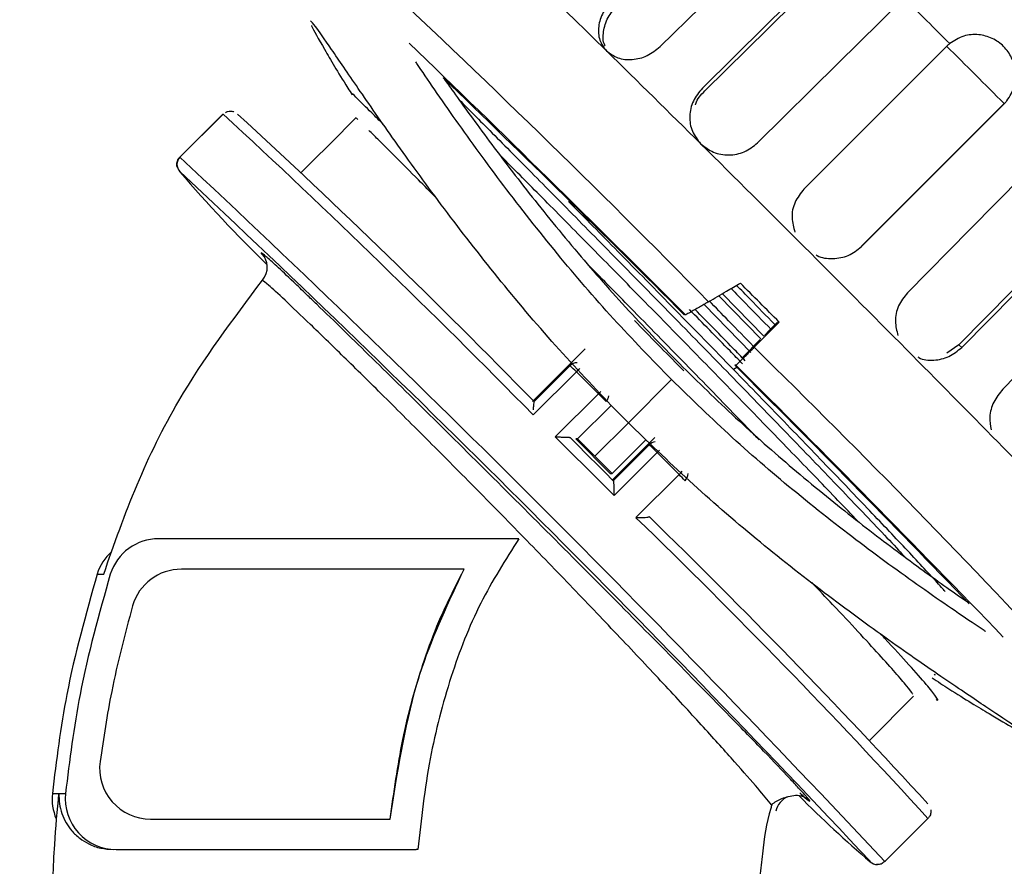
# Model space of a CAD drawing. Header units: millimetres. Extents: x 7590 to 10884, y -1862 to 419.
# Tile 43 of 83: x 8396 to 8445, y -465 to -424. Entities that reach past the tile are written whole.
import ezdxf

# ---------------------------------------------------------------- set-up
doc = ezdxf.new("R2010")
doc.units = ezdxf.units.MM
doc.header["$PDSIZE"] = -1
doc.styles.get("Standard").update_dxf_attribs({"font": 'times.ttf'})
doc.dimstyles.new('ISO-25', dxfattribs={"dimtxt": 18, "dimasz": 15, "dimexe": 1.25, "dimexo": 0.625, "dimtad": 1, "dimtoh": 1, "dimtxsty": 'Standard', "dimcen": 2.5, "dimadec": 0, "dimazin": 0, "dimtfac": 1, "dimtmove": 0, "dimatfit": 3, "dimfxl": 1, "dimarcsym": 0})

# ---------------------------------------------------------------- blocks, each defined once
blk = doc.blocks.new('*D101')
at = {"color": 0, "lineweight": -2}
for p, q in [((8138.517, -345.269), (7958.202, -345.269)), ((7959.452, -891.269), (7959.452, -357.269)), ((8671.017, -903.269), (7958.202, -903.269))]:
    blk.add_line(p, q, dxfattribs=at)
at = {"color": 0}
for points in [[(7961.452, -357.269), (7957.452, -357.269), (7959.452, -345.269)], [(7957.452, -891.269), (7961.452, -891.269), (7959.452, -903.269)]]:
    blk.add_solid(points, dxfattribs=at)
at = {"layer": 'Defpoints', "color": 0}
for p in [(7959.452, -345.269), (8139.142, -345.269), (8671.642, -903.269)]:
    blk.add_point(p, dxfattribs=at)
at = {"color": 0, "insert": (7951.197, -623.259), "char_height": 15, "attachment_point": 5, "rotation": 90}
blk.add_mtext('558', dxfattribs=at)

msp = doc.modelspace()

# ---------------------------------------------------------------- linework, layer by layer
at = {"color": 7, "lineweight": 25}
for p, q in [((8441.938, -424.968), (8434.929, -431.981)), ((8441.938, -424.968), (8434.929, -431.981)), ((8437.746, -434.81), (8444.754, -427.797)), ((8437.746, -434.81), (8444.754, -427.797)), ((8437.757, -434.81), (8444.765, -427.797)), ((8437.757, -434.81), (8444.765, -427.797)), ((8444.765, -427.797), (8444.754, -427.797)), ((8404.252, -430.415), (8406.373, -428.293)), ((8404.252, -430.415), (8406.373, -428.293)), ((8406.377, -428.292), (8404.257, -430.413)), ((8406.373, -428.293), (8406.377, -428.292)), ((8412.352, -429.031), (8412.916, -428.468)), ((8412.352, -429.031), (8412.916, -428.468)), ((8413.005, -428.554), (8412.938, -428.49)), ((8413.005, -428.554), (8412.938, -428.49)), ((8410.212, -431.172), (8412.207, -429.177)), ((8410.212, -431.172), (8412.207, -429.177)), ((8412.351, -429.034), (8412.21, -429.176)), ((8412.351, -429.034), (8412.21, -429.176)), ((8412.352, -429.035), (8412.368, -429.052)), ((8412.352, -429.035), (8412.368, -429.052)), ((8404.252, -430.415), (8404.257, -430.413)), ((8432.814, -439.354), (8430.742, -437.232)), ((8432.814, -439.354), (8430.742, -437.232)), ((8432.956, -439.213), (8430.92, -437.128)), ((8432.956, -439.213), (8430.92, -437.128)), ((8430.043, -437.68), (8432.322, -440.014)), ((8430.043, -437.68), (8432.322, -440.014)), ((8429.109, -438.169), (8429.051, -438.169)), ((8433.256, -438.912), (8432.985, -439.184)), ((8433.557, -438.601), (8433.256, -438.912)), ((8433.557, -438.601), (8433.256, -438.912)), ((8433.637, -438.522), (8433.557, -438.601)), ((8433.637, -438.522), (8433.557, -438.601)), ((8432.784, -439.384), (8431.924, -440.244)), ((8424.18, -439.836), (8421.582, -442.434)), ((8442.543, -439.64), (8441.958, -440.05)), ((8442.543, -439.64), (8441.958, -440.05)), ((8442.685, -439.771), (8442.543, -439.64)), ((8423.431, -440.666), (8421.66, -442.438)), ((8423.431, -440.666), (8423.368, -440.666)), ((8423.662, -440.52), (8423.663, -440.52)), ((8423.662, -440.52), (8423.663, -440.52)), ((8431.584, -440.644), (8431.525, -440.644)), ((8423.743, -440.968), (8421.622, -443.09)), ((8423.743, -440.968), (8424.828, -442.051)), ((8426.301, -443.474), (8428.421, -441.353)), ((8422.707, -444.172), (8424.828, -442.051)), ((8423.805, -444.273), (8425.458, -442.619)), ((8423.805, -444.273), (8425.458, -442.619)), ((8425.458, -442.619), (8426.301, -443.474)), ((8425.458, -442.619), (8426.301, -443.474)), ((8424.654, -445.121), (8426.301, -443.474)), ((8426.301, -443.474), (8427.155, -444.316)), ((8426.301, -443.474), (8427.155, -444.316)), ((8423.437, -444.199), (8423.435, -444.202)), ((8423.437, -444.199), (8423.435, -444.202)), ((8423.805, -444.273), (8423.712, -444.273)), ((8423.712, -444.273), (8425.409, -445.97)), ((8425.515, -446.282), (8427.595, -444.202)), ((8425.502, -445.97), (8427.155, -444.316)), ((8425.502, -445.97), (8427.155, -444.316)), ((8427.323, -444.555), (8427.262, -444.555)), ((8427.715, -444.938), (8425.594, -447.06)), ((8427.715, -444.938), (8428.795, -446.021)), ((8425.409, -445.97), (8425.502, -445.97)), ((8426.674, -448.142), (8428.795, -446.021)), ((8420.921, -449.176), (8403.216, -449.176)), ((8420.921, -449.176), (8403.216, -449.176)), ((8400.185, -450.921), (8400.51, -450.921)), ((8418.228, -450.676), (8404.328, -450.676)), ((8441.324, -455.843), (8441.373, -455.869)), ((8441.324, -455.843), (8441.373, -455.869)), ((8441.379, -455.866), (8441.354, -455.891)), ((8440.319, -456.926), (8438.145, -459.1)), ((8440.319, -456.926), (8438.145, -459.1)), ((8397.985, -461.707), (8398.31, -461.707)), ((8398.31, -461.707), (8398.634, -461.707)), ((8402.808, -462.965), (8414.588, -462.965)), ((8441.024, -462.939), (8438.903, -465.06)), ((8441.024, -462.939), (8438.903, -465.06)), ((8401.12, -464.465), (8415.875, -464.465)), ((8415.949, -464.465), (8415.875, -464.465)), ((8415.949, -464.465), (8415.875, -464.465)), ((8438.903, -465.06), (8438.899, -465.062)), ((8438.545, -465.208), (8438.504, -465.201)), ((8438.545, -465.208), (8438.504, -465.201))]:
    msp.add_line(p, q, dxfattribs=at)
at = {"color": 8, "lineweight": 25}
for p, q in [((8404.251, -431.13), (8404.257, -431.12)), ((8431.636, -440.754), (8431.473, -440.862)), ((8431.636, -440.754), (8431.473, -440.862)), ((8427.323, -444.555), (8425.556, -446.323)), ((8438.198, -465.056), (8438.192, -465.062))]:
    msp.add_line(p, q, dxfattribs=at)
at = {"color": 7, "lineweight": 25, "flags": 128}
for points in [[(8427.861, -424.971), (8431.836, -421.089), (8434.955, -418.043)], [(8427.861, -424.971), (8431.836, -421.089), (8434.955, -418.043)], [(8436.99, -420.052), (8433.043, -423.951), (8429.937, -427.02)], [(8436.99, -420.052), (8433.043, -423.951), (8429.937, -427.02)], [(8437.111, -420.184), (8433.164, -424.083), (8430.058, -427.152)], [(8437.111, -420.184), (8433.164, -424.083), (8430.058, -427.152)], [(8432.649, -429.71), (8436.602, -425.805), (8439.702, -422.742)], [(8432.649, -429.71), (8436.602, -425.805), (8439.702, -422.742)], [(8446.982, -430.023), (8443.086, -433.973), (8440.019, -437.081)], [(8446.982, -430.023), (8443.086, -433.973), (8440.019, -437.081)], [(8442.543, -439.64), (8446.446, -435.684), (8449.507, -432.582)], [(8442.543, -439.64), (8446.446, -435.684), (8449.507, -432.582)], [(8442.685, -439.771), (8446.588, -435.816), (8449.649, -432.713)], [(8442.685, -439.771), (8446.588, -435.816), (8449.649, -432.713)], [(8451.63, -434.722), (8447.756, -438.694), (8444.707, -441.82)], [(8451.63, -434.722), (8447.756, -438.694), (8444.707, -441.82)], [(8432.482, -439.763), (8433.172, -439.067), (8433.713, -438.522)], [(8432.482, -439.763), (8433.172, -439.067), (8433.713, -438.522)]]:
    msp.add_lwpolyline(points, dxfattribs=at)
at = {"color": 8, "lineweight": 25, "flags": 128}
for points in [[(8424.828, -442.051), (8424.898, -441.983), (8424.948, -441.934)], [(8424.828, -442.051), (8424.898, -441.983), (8424.948, -441.934)], [(8427.831, -444.818), (8427.783, -444.869), (8427.715, -444.938)], [(8427.831, -444.818), (8427.783, -444.869), (8427.715, -444.938)]]:
    msp.add_lwpolyline(points, dxfattribs=at)
at = {"color": 7, "lineweight": 25}
for centre, radius, start, end in [((7991.527, -877.836), 642.431, 43.163108, 46.843323), ((8047.244, -813.505), 536.703, 44.47033, 46.98195), ((7975.326, -883.083), 641.936, 45.504374, 45.967481), ((7246.788, -1622.638), 1692.191, 45.059954, 45.167485), ((7716.283, -1149.076), 1006.732, 44.922757, 46.007687), ((7539.325, -1327.39), 1264.435, 45.227806, 45.522168), ((7242.311, -1627.205), 1698.394, 44.927626, 45.062543), ((7853.579, -1011.666), 812.445, 44.901563, 46.073833), ((8109.557, -749.318), 437.219, 44.45919, 47.24355), ((8156.097, -701.486), 370.989, 44.28873, 47.42477), ((7232.23, -1637.217), 1700.669, 44.992974, 45.234465), ((8404.61, -430.767), 0.5, 135.0066, 224.9934), ((8460.16, -383.055), 73.737, 220.69189, 225.56762), ((7901.908, -967.497), 734.883, 43.133588, 46.87629), ((7247.257, -1622.389), 1679.558, 44.754199, 44.997713), ((8407.547, -435.825), 1, 320.0414, 44.9933), ((7129.585, -1739.952), 1842.409, 44.940677, 45.024617), ((8106.35, -772.955), 466.238, 42.83472, 45.61354), ((7577.549, -1295.13), 1214.594, 44.458888, 44.761266), ((8417.923, -446.653), 8.135, 44.3244, 47.3784), ((7896.322, -977.879), 758.33, 43.86556, 45.108546), ((7757.544, -1116.564), 954.567, 43.954381, 45.079827), ((8417.753, -449.328), 10.15, 42.7857, 45.8069), ((8424.849, -442.081), 0.5, 315.0049, 351.8171), ((7104.407, -1765.134), 1866.241, 44.932408, 45.057761), ((7130.536, -1739), 1829.778, 44.948077, 45.042092), ((8419.768, -452.684), 11.097, 44.262, 47.0925), ((8021.286, -859.985), 593.102, 43.99044, 44.478719), ((8423.715, -451.239), 7.282, 42.4575, 45.7673), ((8428.734, -445.97), 0.5, 315.0049, 359.1528), ((8181.51, -700.299), 352.18, 42.53425, 45.73624), ((8403.217, -451.676), 2.5, 90.003, 162.4138), ((8402.569, -451.676), 2.5, 132.0165, 162.4109), ((8404.328, -453.176), 2.5, 90.0031, 163.8082), ((8402.808, -460.465), 2.5, 172.3661, 269.9942), ((8400.472, -461.965), 2.5, 174.0795, 203.1266), ((8401.12, -461.965), 2.5, 174.0745, 269.9944), ((8434.517, -462.8), 1, 112.2955, 166.6646), ((8472.592, -424.382), 53.275, 224.6494, 229.7806)]:
    msp.add_arc(centre, radius, start, end, dxfattribs=at)
at = {"color": 8, "lineweight": 25}
for centre, radius, start, end in [((7904.642, -964.674), 731.47, 43.080649, 46.919352), ((8423.785, -441.02), 0.5, 90.0008, 135.0061), ((8426.099, -443.315), 3.326, 131.2455, 135.1232), ((8427.677, -444.909), 0.5, 97.8215, 135.006), ((8426.829, -444.047), 2.786, 314.8648, 319.4958), ((8196.961, -685.295), 330.165, 42.3354, 45.91298), ((8434.516, -462.799), 1, 44.9939, 89.7141), ((8438.545, -464.708), 0.5, 224.9936, 270.0639)]:
    msp.add_arc(centre, radius, start, end, dxfattribs=at)
at = {"color": 7, "lineweight": 25}
for points, knots in [([(8425.529, -422.683), (8425.358, -422.882), (8425.016, -423.281), (8424.799, -423.992), (8424.839, -424.679), (8425.1, -425.019), (8425.23, -425.188)], [0, 0, 0, 0, 0.249796, 0.500203, 0.750504, 1, 1, 1, 1]), ([(8425.529, -422.683), (8425.358, -422.882), (8425.016, -423.281), (8424.799, -423.992), (8424.839, -424.679), (8425.1, -425.019), (8425.23, -425.188)], [0, 0, 0, 0, 0.249796, 0.500203, 0.750504, 1, 1, 1, 1]), ([(8425.162, -424.938), (8425.154, -424.925), (8425.032, -424.734), (8425.055, -424.235), (8425.253, -423.533), (8425.598, -423.133), (8425.771, -422.933)], [0, 0, 0, 0, 0.022986, 0.348791, 0.67497, 1, 1, 1, 1]), ([(8425.162, -424.938), (8425.154, -424.925), (8425.032, -424.734), (8425.055, -424.235), (8425.253, -423.533), (8425.598, -423.133), (8425.771, -422.933)], [0, 0, 0, 0, 0.022986, 0.348791, 0.67497, 1, 1, 1, 1]), ([(8425.458, -442.619), (8424.47, -441.572), (8422.433, -439.415), (8419.615, -436.036), (8417.012, -432.664), (8414.763, -429.547), (8412.952, -426.931), (8411.66, -425.038), (8410.878, -423.91), (8410.739, -423.765), (8410.681, -423.705)], [0, 0, 0, 0, 0.118253, 0.243827, 0.376028, 0.511741, 0.647561, 0.780899, 0.908739, 1, 1, 1, 1]), ([(8425.458, -442.619), (8424.47, -441.572), (8422.433, -439.415), (8419.615, -436.036), (8417.012, -432.664), (8414.763, -429.547), (8412.952, -426.931), (8411.66, -425.038), (8410.878, -423.91), (8410.739, -423.765), (8410.681, -423.705)], [0, 0, 0, 0, 0.118253, 0.243827, 0.376028, 0.511741, 0.647561, 0.780899, 0.908739, 1, 1, 1, 1]), ([(8410.725, -423.943), (8410.729, -423.954), (8410.778, -424.082), (8411.364, -425.103), (8412.029, -426.26), (8412.654, -427.232), (8412.727, -427.345)], [0, 0, 0, 0, 0.040943, 0.481209, 0.939919, 1, 1, 1, 1]), ([(8410.725, -423.943), (8410.729, -423.954), (8410.778, -424.082), (8411.364, -425.103), (8412.029, -426.26), (8412.654, -427.232), (8412.727, -427.345)], [0, 0, 0, 0, 0.040943, 0.481209, 0.939919, 1, 1, 1, 1]), ([(8444.907, -427.639), (8445.047, -427.416), (8445.31, -426.996), (8445.373, -426.227), (8445.184, -425.524), (8444.773, -424.94), (8444.19, -424.53), (8443.491, -424.346), (8442.729, -424.415), (8442.316, -424.684), (8442.095, -424.827)], [0, 0, 0, 0, 0.147227, 0.276212, 0.391435, 0.499965, 0.608599, 0.723784, 0.852706, 1, 1, 1, 1]), ([(8444.907, -427.639), (8445.047, -427.416), (8445.31, -426.996), (8445.373, -426.227), (8445.184, -425.524), (8444.773, -424.94), (8444.19, -424.53), (8443.491, -424.346), (8442.729, -424.415), (8442.316, -424.684), (8442.095, -424.827)], [0, 0, 0, 0, 0.147227, 0.276212, 0.391435, 0.499965, 0.608599, 0.723784, 0.852706, 1, 1, 1, 1]), ([(8442.095, -424.827), (8442.065, -424.852), (8442.01, -424.897), (8441.96, -424.947), (8441.938, -424.968)], [0, 0, 0, 0, 0.5599082, 1, 1, 1, 1]), ([(8442.095, -424.827), (8442.065, -424.852), (8442.01, -424.897), (8441.96, -424.947), (8441.938, -424.968)], [0, 0, 0, 0, 0.5599082, 1, 1, 1, 1]), ([(8425.23, -425.188), (8425.405, -425.318), (8425.756, -425.578), (8426.486, -425.648), (8427.242, -425.466), (8427.655, -425.136), (8427.861, -424.971)], [0, 0, 0, 0, 0.249474, 0.499747, 0.750148, 1, 1, 1, 1]), ([(8425.23, -425.188), (8425.405, -425.318), (8425.756, -425.578), (8426.486, -425.648), (8427.242, -425.466), (8427.655, -425.136), (8427.861, -424.971)], [0, 0, 0, 0, 0.249474, 0.499747, 0.750148, 1, 1, 1, 1]), ([(8428.421, -441.353), (8427.458, -440.362), (8425.485, -438.33), (8422.705, -435.08), (8420.074, -431.726), (8417.792, -428.572), (8416.378, -426.514), (8415.869, -425.752), (8415.85, -425.723)], [0, 0, 0, 0, 0.179423, 0.367745, 0.570403, 0.780969, 0.991938, 1, 1, 1, 1]), ([(8428.421, -441.353), (8427.458, -440.362), (8425.485, -438.33), (8422.705, -435.08), (8420.074, -431.726), (8417.792, -428.572), (8416.378, -426.514), (8415.869, -425.752), (8415.85, -425.723)], [0, 0, 0, 0, 0.179423, 0.367745, 0.570403, 0.780969, 0.991938, 1, 1, 1, 1]), ([(8417.194, -426.488), (8417.333, -426.684), (8417.889, -427.473), (8419.296, -429.413), (8421.351, -432.128), (8423.729, -435.05), (8426.273, -437.963), (8428.081, -439.818), (8428.979, -440.738)], [0, 0, 0, 0, 0.064629, 0.259881, 0.454741, 0.645737, 0.824082, 1, 1, 1, 1]), ([(8417.194, -426.488), (8417.333, -426.684), (8417.889, -427.473), (8419.296, -429.413), (8421.351, -432.128), (8423.729, -435.05), (8426.273, -437.963), (8428.081, -439.818), (8428.979, -440.738)], [0, 0, 0, 0, 0.064629, 0.259881, 0.454741, 0.645737, 0.824082, 1, 1, 1, 1]), ([(8414.27, -428.818), (8414.064, -428.612), (8413.491, -428.04), (8412.988, -427.542), (8412.698, -427.257), (8412.761, -427.323), (8412.771, -427.334)], [0, 0, 0, 0, 0.203666, 0.565063, 0.926492, 1, 1, 1, 1]), ([(8414.27, -428.818), (8414.064, -428.612), (8413.491, -428.04), (8412.988, -427.542), (8412.698, -427.257), (8412.761, -427.323), (8412.771, -427.334)], [0, 0, 0, 0, 0.203666, 0.565063, 0.926492, 1, 1, 1, 1]), ([(8429.937, -427.02), (8429.77, -427.224), (8429.437, -427.632), (8429.273, -428.399), (8429.386, -429.161), (8429.698, -429.555), (8429.853, -429.751)], [0, 0, 0, 0, 0.249796, 0.500203, 0.750504, 1, 1, 1, 1]), ([(8429.937, -427.02), (8429.77, -427.224), (8429.437, -427.632), (8429.273, -428.399), (8429.386, -429.161), (8429.698, -429.555), (8429.853, -429.751)], [0, 0, 0, 0, 0.249796, 0.500203, 0.750504, 1, 1, 1, 1]), ([(8429.601, -427.844), (8429.605, -427.825), (8429.664, -427.559), (8429.868, -427.348), (8430.058, -427.152)], [0, 0, 0, 0, 0.069326, 1, 1, 1, 1]), ([(8429.601, -427.844), (8429.605, -427.825), (8429.664, -427.559), (8429.868, -427.348), (8430.058, -427.152)], [0, 0, 0, 0, 0.069326, 1, 1, 1, 1]), ([(8417.988, -427.596), (8418.103, -427.711), (8418.643, -428.252), (8420.063, -429.681), (8422.176, -431.815), (8424.615, -434.286), (8427.236, -436.954), (8429.953, -439.73), (8432.652, -442.503), (8435.242, -445.18), (8437.576, -447.615), (8439.156, -449.276), (8439.801, -449.971), (8439.907, -450.085)], [0, 0, 0, 0, 0.028423, 0.13407, 0.239717, 0.345364, 0.451011, 0.556658, 0.662305, 0.767952, 0.873599, 0.979247, 1, 1, 1, 1]), ([(8417.988, -427.596), (8418.103, -427.711), (8418.643, -428.252), (8420.063, -429.681), (8422.176, -431.815), (8424.615, -434.286), (8427.236, -436.954), (8429.953, -439.73), (8432.652, -442.503), (8435.242, -445.18), (8437.576, -447.615), (8439.156, -449.276), (8439.801, -449.971), (8439.907, -450.085)], [0, 0, 0, 0, 0.028423, 0.13407, 0.239717, 0.345364, 0.451011, 0.556658, 0.662305, 0.767952, 0.873599, 0.979247, 1, 1, 1, 1]), ([(8444.765, -427.797), (8444.793, -427.768), (8444.842, -427.718), (8444.887, -427.663), (8444.907, -427.639)], [0, 0, 0, 0, 0.560059, 1, 1, 1, 1]), ([(8444.765, -427.797), (8444.793, -427.768), (8444.842, -427.718), (8444.887, -427.663), (8444.907, -427.639)], [0, 0, 0, 0, 0.560059, 1, 1, 1, 1]), ([(8406.501, -428.213), (8406.531, -428.195), (8406.614, -428.146), (8406.751, -428.142), (8406.857, -428.158), (8406.892, -428.172), (8406.908, -428.179)], [0, 0, 0, 0, 0.1708173, 0.4614866, 0.7562382, 1, 1, 1, 1]), ([(8406.501, -428.213), (8406.531, -428.195), (8406.614, -428.146), (8406.751, -428.142), (8406.857, -428.158), (8406.892, -428.172), (8406.908, -428.179)], [0, 0, 0, 0, 0.1708173, 0.4614866, 0.7562382, 1, 1, 1, 1]), ([(8416.866, -432.423), (8416.564, -432.118), (8415.806, -431.355), (8414.839, -430.384), (8414.012, -429.556), (8413.683, -429.228), (8413.547, -429.093)], [0, 0, 0, 0, 0.197053, 0.493875, 0.790696, 1, 1, 1, 1]), ([(8416.866, -432.423), (8416.564, -432.118), (8415.806, -431.355), (8414.839, -430.384), (8414.012, -429.556), (8413.683, -429.228), (8413.547, -429.093)], [0, 0, 0, 0, 0.197053, 0.493875, 0.790696, 1, 1, 1, 1]), ([(8429.853, -429.751), (8430.053, -429.907), (8430.452, -430.219), (8431.236, -430.346), (8432.027, -430.2), (8432.442, -429.873), (8432.649, -429.71)], [0, 0, 0, 0, 0.2494787, 0.4997507, 0.7501529, 1, 1, 1, 1]), ([(8429.853, -429.751), (8430.053, -429.907), (8430.452, -430.219), (8431.236, -430.346), (8432.027, -430.2), (8432.442, -429.873), (8432.649, -429.71)], [0, 0, 0, 0, 0.2494787, 0.4997507, 0.7501529, 1, 1, 1, 1]), ([(8437.596, -448.331), (8436.935, -447.641), (8435.604, -446.25), (8433.365, -443.935), (8431.018, -441.52), (8428.618, -439.063), (8426.235, -436.633), (8423.939, -434.3), (8421.79, -432.125), (8420.545, -430.87), (8419.932, -430.251)], [0, 0, 0, 0, 0.123852, 0.249513, 0.375176, 0.500839, 0.6265, 0.752164, 0.877824, 1, 1, 1, 1]), ([(8437.596, -448.331), (8436.935, -447.641), (8435.604, -446.25), (8433.365, -443.935), (8431.018, -441.52), (8428.618, -439.063), (8426.235, -436.633), (8423.939, -434.3), (8421.79, -432.125), (8420.545, -430.87), (8419.932, -430.251)], [0, 0, 0, 0, 0.123852, 0.249513, 0.375176, 0.500839, 0.6265, 0.752164, 0.877824, 1, 1, 1, 1]), ([(8404.122, -430.899), (8404.113, -430.863), (8404.095, -430.79), (8404.123, -430.604), (8404.189, -430.458), (8404.251, -430.418), (8404.254, -430.416)], [0, 0, 0, 0, 0.32056, 0.649082, 0.985907, 1, 1, 1, 1]), ([(8404.122, -430.899), (8404.113, -430.863), (8404.095, -430.79), (8404.123, -430.604), (8404.189, -430.458), (8404.251, -430.418), (8404.254, -430.416)], [0, 0, 0, 0, 0.32056, 0.649082, 0.985907, 1, 1, 1, 1]), ([(8434.929, -431.981), (8434.767, -432.187), (8434.442, -432.6), (8434.284, -433.383), (8434.421, -433.869), (8434.486, -434.102)], [0, 0, 0, 0, 0.341779, 0.68426, 1, 1, 1, 1]), ([(8434.929, -431.981), (8434.767, -432.187), (8434.442, -432.6), (8434.284, -433.383), (8434.421, -433.869), (8434.486, -434.102)], [0, 0, 0, 0, 0.341779, 0.68426, 1, 1, 1, 1]), ([(8431.473, -440.862), (8430.517, -439.881), (8428.603, -437.919), (8425.819, -435.082), (8424.156, -433.395), (8423.358, -432.586)], [0, 0, 0, 0, 0.342368, 0.684735, 1, 1, 1, 1]), ([(8431.473, -440.862), (8430.517, -439.881), (8428.603, -437.919), (8425.819, -435.082), (8424.156, -433.395), (8423.358, -432.586)], [0, 0, 0, 0, 0.342368, 0.684735, 1, 1, 1, 1]), ([(8435.528, -435.209), (8435.545, -435.221), (8435.777, -435.38), (8436.352, -435.427), (8437.136, -435.306), (8437.55, -434.975), (8437.757, -434.81)], [0, 0, 0, 0, 0.025441, 0.350413, 0.675531, 1, 1, 1, 1]), ([(8435.528, -435.209), (8435.545, -435.221), (8435.777, -435.38), (8436.352, -435.427), (8437.136, -435.306), (8437.55, -434.975), (8437.757, -434.81)], [0, 0, 0, 0, 0.025441, 0.350413, 0.675531, 1, 1, 1, 1]), ([(8432.733, -444.316), (8432.419, -443.991), (8431.256, -442.786), (8429.101, -440.575), (8426.585, -438.002), (8425.056, -436.448), (8424.389, -435.77)], [0, 0, 0, 0, 0.117584, 0.435841, 0.754098, 1, 1, 1, 1]), ([(8432.733, -444.316), (8432.419, -443.991), (8431.256, -442.786), (8429.101, -440.575), (8426.585, -438.002), (8425.056, -436.448), (8424.389, -435.77)], [0, 0, 0, 0, 0.117584, 0.435841, 0.754098, 1, 1, 1, 1]), ([(8400.51, -450.921), (8401.026, -449.445), (8402.051, -446.515), (8404.495, -441.555), (8406.867, -438.394), (8408.313, -436.468)], [0, 0, 0, 0, 0.283859, 0.56362, 1, 1, 1, 1]), ([(8400.51, -450.921), (8401.026, -449.445), (8402.051, -446.515), (8404.495, -441.555), (8406.867, -438.394), (8408.313, -436.468)], [0, 0, 0, 0, 0.283859, 0.56362, 1, 1, 1, 1]), ([(8430.242, -437.523), (8430.536, -437.352), (8431.057, -437.049), (8431.577, -436.745), (8431.804, -436.613)], [0, 0, 0, 0, 0.563199, 1, 1, 1, 1]), ([(8430.242, -437.523), (8430.536, -437.352), (8431.057, -437.049), (8431.577, -436.745), (8431.804, -436.613)], [0, 0, 0, 0, 0.563199, 1, 1, 1, 1]), ([(8431.354, -436.875), (8431.593, -437.12), (8432.251, -437.792), (8432.904, -438.464), (8433.32, -438.891)], [0, 0, 0, 0, 0.363487, 1, 1, 1, 1]), ([(8431.354, -436.875), (8431.593, -437.12), (8432.251, -437.792), (8432.904, -438.464), (8433.32, -438.891)], [0, 0, 0, 0, 0.363487, 1, 1, 1, 1]), ([(8433.481, -438.627), (8433.082, -438.216), (8432.465, -437.581), (8431.842, -436.945), (8431.621, -436.72)], [0, 0, 0, 0, 0.645354, 1, 1, 1, 1]), ([(8433.481, -438.627), (8433.082, -438.216), (8432.465, -437.581), (8431.842, -436.945), (8431.621, -436.72)], [0, 0, 0, 0, 0.645354, 1, 1, 1, 1]), ([(8434.668, -461.439), (8434.529, -461.287), (8434.156, -460.88), (8433.003, -459.676), (8431.149, -457.765), (8428.57, -455.136), (8425.32, -451.852), (8421.836, -448.356), (8418.354, -444.886), (8415.089, -441.655), (8412.662, -439.275), (8411.173, -437.828), (8410.645, -437.323), (8410.483, -437.167)], [0, 0, 0, 0, 0.050649, 0.135518, 0.220513, 0.334674, 0.449343, 0.563616, 0.67719, 0.790175, 0.902648, 0.970009, 1, 1, 1, 1]), ([(8434.668, -461.439), (8434.529, -461.287), (8434.156, -460.88), (8433.003, -459.676), (8431.149, -457.765), (8428.57, -455.136), (8425.32, -451.852), (8421.836, -448.356), (8418.354, -444.886), (8415.089, -441.655), (8412.662, -439.275), (8411.173, -437.828), (8410.645, -437.323), (8410.483, -437.167)], [0, 0, 0, 0, 0.050649, 0.135518, 0.220513, 0.334674, 0.449343, 0.563616, 0.67719, 0.790175, 0.902648, 0.970009, 1, 1, 1, 1]), ([(8430.242, -437.523), (8430.186, -437.556), (8430.057, -437.631), (8429.839, -437.756), (8429.641, -437.871), (8429.466, -437.971), (8429.33, -438.048), (8429.211, -438.115), (8429.129, -438.16), (8429.116, -438.166), (8429.109, -438.169)], [0, 0, 0, 0, 0.108751, 0.247448, 0.403508, 0.494633, 0.623606, 0.737102, 0.87294, 1, 1, 1, 1]), ([(8430.242, -437.523), (8430.186, -437.556), (8430.057, -437.631), (8429.839, -437.756), (8429.641, -437.871), (8429.466, -437.971), (8429.33, -438.048), (8429.211, -438.115), (8429.129, -438.16), (8429.116, -438.166), (8429.109, -438.169)], [0, 0, 0, 0, 0.108751, 0.247448, 0.403508, 0.494633, 0.623606, 0.737102, 0.87294, 1, 1, 1, 1]), ([(8432.451, -439.718), (8432.042, -439.298), (8431.316, -438.55), (8430.584, -437.803), (8430.264, -437.477)], [0, 0, 0, 0, 0.562794, 1, 1, 1, 1]), ([(8432.451, -439.718), (8432.042, -439.298), (8431.316, -438.55), (8430.584, -437.803), (8430.264, -437.477)], [0, 0, 0, 0, 0.562794, 1, 1, 1, 1]), ([(8440.019, -437.081), (8439.857, -437.288), (8439.533, -437.701), (8439.368, -438.479), (8439.492, -438.953), (8439.551, -439.18)], [0, 0, 0, 0, 0.342487, 0.685811, 1, 1, 1, 1]), ([(8440.019, -437.081), (8439.857, -437.288), (8439.533, -437.701), (8439.368, -438.479), (8439.492, -438.953), (8439.551, -439.18)], [0, 0, 0, 0, 0.342487, 0.685811, 1, 1, 1, 1]), ([(8431.908, -440.573), (8431.704, -440.363), (8430.839, -439.475), (8429.967, -438.585), (8429.3, -437.904)], [0, 0, 0, 0, 0.235626, 1, 1, 1, 1]), ([(8431.908, -440.573), (8431.704, -440.363), (8430.839, -439.475), (8429.967, -438.585), (8429.3, -437.904)], [0, 0, 0, 0, 0.235626, 1, 1, 1, 1]), ([(8432.049, -440.431), (8431.846, -440.222), (8431.026, -439.382), (8430.201, -438.538), (8429.581, -437.905)], [0, 0, 0, 0, 0.248951, 1, 1, 1, 1]), ([(8432.049, -440.431), (8431.846, -440.222), (8431.026, -439.382), (8430.201, -438.538), (8429.581, -437.905)], [0, 0, 0, 0, 0.248951, 1, 1, 1, 1]), ([(8426.599, -438.449), (8427.365, -439.23), (8428.174, -440.055), (8428.977, -440.88), (8429.02, -440.924)], [0, 0, 0, 0, 0.945701, 1, 1, 1, 1]), ([(8426.599, -438.449), (8427.365, -439.23), (8428.174, -440.055), (8428.977, -440.88), (8429.02, -440.924)], [0, 0, 0, 0, 0.945701, 1, 1, 1, 1]), ([(8431.584, -440.644), (8431.59, -440.639), (8431.603, -440.63), (8431.69, -440.548), (8431.828, -440.413), (8432.004, -440.24), (8432.162, -440.083), (8432.326, -439.92), (8432.43, -439.815), (8432.482, -439.763)], [0, 0, 0, 0, 0.145309, 0.275571, 0.489804, 0.619533, 0.747787, 0.874598, 1, 1, 1, 1]), ([(8431.584, -440.644), (8431.59, -440.639), (8431.603, -440.63), (8431.69, -440.548), (8431.828, -440.413), (8432.004, -440.24), (8432.162, -440.083), (8432.326, -439.92), (8432.43, -439.815), (8432.482, -439.763)], [0, 0, 0, 0, 0.145309, 0.275571, 0.489804, 0.619533, 0.747787, 0.874598, 1, 1, 1, 1]), ([(8440.529, -440.237), (8440.546, -440.249), (8440.767, -440.399), (8441.318, -440.424), (8442.073, -440.276), (8442.481, -439.939), (8442.685, -439.771)], [0, 0, 0, 0, 0.0277651, 0.3519706, 0.6763448, 1, 1, 1, 1]), ([(8440.529, -440.237), (8440.546, -440.249), (8440.767, -440.399), (8441.318, -440.424), (8442.073, -440.276), (8442.481, -439.939), (8442.685, -439.771)], [0, 0, 0, 0, 0.0277651, 0.3519706, 0.6763448, 1, 1, 1, 1]), ([(8428.979, -440.738), (8429.899, -441.635), (8431.751, -443.441), (8434.643, -445.966), (8437.531, -448.311), (8440.198, -450.319), (8442.094, -451.682), (8442.852, -452.208), (8443.041, -452.339)], [0, 0, 0, 0, 0.175906, 0.35426, 0.545233, 0.740116, 0.935344, 1, 1, 1, 1]), ([(8428.979, -440.738), (8429.899, -441.635), (8431.751, -443.441), (8434.643, -445.966), (8437.531, -448.311), (8440.198, -450.319), (8442.094, -451.682), (8442.852, -452.208), (8443.041, -452.339)], [0, 0, 0, 0, 0.175906, 0.35426, 0.545233, 0.740116, 0.935344, 1, 1, 1, 1]), ([(8441.871, -451.766), (8441.815, -451.702), (8441.416, -451.256), (8440.27, -450.027), (8438.47, -448.118), (8436.331, -445.881), (8433.983, -443.445), (8432.31, -441.723), (8431.473, -440.862)], [0, 0, 0, 0, 0.032167, 0.225733, 0.4193, 0.612867, 0.806433, 1, 1, 1, 1]), ([(8441.871, -451.766), (8441.815, -451.702), (8441.416, -451.256), (8440.27, -450.027), (8438.47, -448.118), (8436.331, -445.881), (8433.983, -443.445), (8432.31, -441.723), (8431.473, -440.862)], [0, 0, 0, 0, 0.032167, 0.225733, 0.4193, 0.612867, 0.806433, 1, 1, 1, 1]), ([(8443.868, -453.745), (8443.84, -453.726), (8443.103, -453.243), (8441.087, -451.871), (8437.986, -449.641), (8434.669, -447.045), (8431.44, -444.286), (8429.411, -442.315), (8428.421, -441.353)], [0, 0, 0, 0, 0.00832, 0.219234, 0.429746, 0.632351, 0.820624, 1, 1, 1, 1]), ([(8443.868, -453.745), (8443.84, -453.726), (8443.103, -453.243), (8441.087, -451.871), (8437.986, -449.641), (8434.669, -447.045), (8431.44, -444.286), (8429.411, -442.315), (8428.421, -441.353)], [0, 0, 0, 0, 0.00832, 0.219234, 0.429746, 0.632351, 0.820624, 1, 1, 1, 1]), ([(8444.707, -441.82), (8444.543, -442.025), (8444.216, -442.436), (8444.014, -443.179), (8444.096, -443.614), (8444.135, -443.822)], [0, 0, 0, 0, 0.342487, 0.685811, 1, 1, 1, 1]), ([(8444.707, -441.82), (8444.543, -442.025), (8444.216, -442.436), (8444.014, -443.179), (8444.096, -443.614), (8444.135, -443.822)], [0, 0, 0, 0, 0.342487, 0.685811, 1, 1, 1, 1]), ([(8421.66, -442.438), (8421.657, -442.443), (8421.652, -442.454), (8421.642, -442.509), (8421.631, -442.632), (8421.625, -442.761), (8421.624, -442.84), (8421.624, -442.844)], [0, 0, 0, 0, 0.133811, 0.278791, 0.610377, 0.979991, 1, 1, 1, 1]), ([(8421.66, -442.438), (8421.657, -442.443), (8421.652, -442.454), (8421.642, -442.509), (8421.631, -442.632), (8421.625, -442.761), (8421.624, -442.84), (8421.624, -442.844)], [0, 0, 0, 0, 0.133811, 0.278791, 0.610377, 0.979991, 1, 1, 1, 1]), ([(8421.66, -442.438), (8421.661, -442.437), (8421.663, -442.435), (8421.663, -442.434), (8421.663, -442.434)], [0, 0, 0, 0, 0.5554326, 1, 1, 1, 1]), ([(8421.66, -442.438), (8421.661, -442.437), (8421.663, -442.435), (8421.663, -442.434), (8421.663, -442.434)], [0, 0, 0, 0, 0.5554326, 1, 1, 1, 1]), ([(8422.707, -444.172), (8422.786, -444.173), (8422.946, -444.174), (8423.171, -444.18), (8423.332, -444.187), (8423.417, -444.194), (8423.429, -444.199), (8423.434, -444.201)], [0, 0, 0, 0, 0.246774, 0.498653, 0.737565, 0.874151, 1, 1, 1, 1]), ([(8422.707, -444.172), (8422.786, -444.173), (8422.946, -444.174), (8423.171, -444.18), (8423.332, -444.187), (8423.417, -444.194), (8423.429, -444.199), (8423.434, -444.201)], [0, 0, 0, 0, 0.246774, 0.498653, 0.737565, 0.874151, 1, 1, 1, 1]), ([(8424.654, -445.121), (8424.495, -444.963), (8424.212, -444.68), (8423.929, -444.397), (8423.805, -444.273)], [0, 0, 0, 0, 0.559996, 1, 1, 1, 1]), ([(8424.654, -445.121), (8424.495, -444.963), (8424.212, -444.68), (8423.929, -444.397), (8423.805, -444.273)], [0, 0, 0, 0, 0.559996, 1, 1, 1, 1]), ([(8445.632, -458.661), (8445.592, -458.624), (8445.497, -458.534), (8444.447, -457.829), (8442.635, -456.617), (8440.09, -454.878), (8437.031, -452.687), (8433.701, -450.125), (8430.35, -447.333), (8428.199, -445.301), (8427.155, -444.316)], [0, 0, 0, 0, 0.091193, 0.219013, 0.352315, 0.488167, 0.623957, 0.756192, 0.881757, 1, 1, 1, 1]), ([(8445.632, -458.661), (8445.592, -458.624), (8445.497, -458.534), (8444.447, -457.829), (8442.635, -456.617), (8440.09, -454.878), (8437.031, -452.687), (8433.701, -450.125), (8430.35, -447.333), (8428.199, -445.301), (8427.155, -444.316)], [0, 0, 0, 0, 0.091193, 0.219013, 0.352315, 0.488167, 0.623957, 0.756192, 0.881757, 1, 1, 1, 1]), ([(8425.502, -445.97), (8425.344, -445.811), (8425.061, -445.529), (8424.778, -445.246), (8424.654, -445.121)], [0, 0, 0, 0, 0.559998, 1, 1, 1, 1]), ([(8425.502, -445.97), (8425.344, -445.811), (8425.061, -445.529), (8424.778, -445.246), (8424.654, -445.121)], [0, 0, 0, 0, 0.559998, 1, 1, 1, 1]), ([(8425.557, -446.324), (8425.56, -446.33), (8425.566, -446.343), (8425.576, -446.432), (8425.585, -446.596), (8425.592, -446.822), (8425.594, -446.981), (8425.594, -447.06)], [0, 0, 0, 0, 0.126203, 0.263279, 0.502806, 0.753826, 1, 1, 1, 1]), ([(8425.557, -446.324), (8425.56, -446.33), (8425.566, -446.343), (8425.576, -446.432), (8425.585, -446.596), (8425.592, -446.822), (8425.594, -446.981), (8425.594, -447.06)], [0, 0, 0, 0, 0.126203, 0.263279, 0.502806, 0.753826, 1, 1, 1, 1]), ([(8426.674, -448.142), (8426.761, -448.142), (8426.924, -448.14), (8427.129, -448.13), (8427.248, -448.116), (8427.302, -448.104), (8427.311, -448.098), (8427.316, -448.095)], [0, 0, 0, 0, 0.30213, 0.565339, 0.801454, 0.9047, 1, 1, 1, 1]), ([(8426.674, -448.142), (8426.761, -448.142), (8426.924, -448.14), (8427.129, -448.13), (8427.248, -448.116), (8427.302, -448.104), (8427.311, -448.098), (8427.316, -448.095)], [0, 0, 0, 0, 0.30213, 0.565339, 0.801454, 0.9047, 1, 1, 1, 1]), ([(8420.921, -449.176), (8420.261, -450.216), (8418.906, -452.353), (8417.491, -456.024), (8416.439, -460.09), (8416.117, -462.969), (8415.949, -464.465)], [0, 0, 0, 0, 0.226784, 0.465989, 0.722423, 1, 1, 1, 1]), ([(8420.921, -449.176), (8420.261, -450.216), (8418.906, -452.353), (8417.491, -456.024), (8416.439, -460.09), (8416.117, -462.969), (8415.949, -464.465)], [0, 0, 0, 0, 0.226784, 0.465989, 0.722423, 1, 1, 1, 1]), ([(8400.185, -450.921), (8399.634, -452.88), (8398.636, -456.423), (8398.186, -460.075), (8397.985, -461.707)], [0, 0, 0, 0, 0.5530414, 1, 1, 1, 1]), ([(8400.185, -450.921), (8399.634, -452.88), (8398.636, -456.423), (8398.186, -460.075), (8397.985, -461.707)], [0, 0, 0, 0, 0.5530414, 1, 1, 1, 1]), ([(8400.834, -450.921), (8400.282, -452.88), (8399.285, -456.423), (8398.835, -460.075), (8398.634, -461.707)], [0, 0, 0, 0, 0.553041, 1, 1, 1, 1]), ([(8400.834, -450.921), (8400.282, -452.88), (8399.285, -456.423), (8398.835, -460.075), (8398.634, -461.707)], [0, 0, 0, 0, 0.553041, 1, 1, 1, 1]), ([(8414.587, -462.965), (8414.937, -460.73), (8415.496, -457.172), (8416.976, -453.115), (8417.906, -451.301), (8418.226, -450.676)], [0, 0, 0, 0, 0.525509, 0.836486, 1, 1, 1, 1]), ([(8414.587, -462.965), (8414.937, -460.73), (8415.496, -457.172), (8416.976, -453.115), (8417.906, -451.301), (8418.226, -450.676)], [0, 0, 0, 0, 0.525509, 0.836486, 1, 1, 1, 1]), ([(8414.588, -462.965), (8414.772, -461.657), (8415.126, -459.138), (8416.207, -454.961), (8417.479, -452.264), (8418.228, -450.676)], [0, 0, 0, 0, 0.307402, 0.592252, 1, 1, 1, 1]), ([(8414.588, -462.965), (8414.772, -461.657), (8415.126, -459.138), (8416.207, -454.961), (8417.479, -452.264), (8418.228, -450.676)], [0, 0, 0, 0, 0.307402, 0.592252, 1, 1, 1, 1]), ([(8440.276, -456.817), (8440.275, -456.813), (8440.268, -456.77), (8440.004, -456.437), (8439.468, -455.808), (8438.659, -454.906), (8437.618, -453.776), (8436.502, -452.584), (8435.664, -451.702), (8435.315, -451.334)], [0, 0, 0, 0, 0.018432, 0.190225, 0.362019, 0.533812, 0.705605, 0.877398, 1, 1, 1, 1]), ([(8440.276, -456.817), (8440.275, -456.813), (8440.268, -456.77), (8440.004, -456.437), (8439.468, -455.808), (8438.659, -454.906), (8437.618, -453.776), (8436.502, -452.584), (8435.664, -451.702), (8435.315, -451.334)], [0, 0, 0, 0, 0.018432, 0.190225, 0.362019, 0.533812, 0.705605, 0.877398, 1, 1, 1, 1]), ([(8401.928, -452.479), (8401.556, -453.878), (8400.887, -456.401), (8400.502, -458.983), (8400.331, -460.133)], [0, 0, 0, 0, 0.554349, 1, 1, 1, 1]), ([(8401.928, -452.479), (8401.556, -453.878), (8400.887, -456.401), (8400.502, -458.983), (8400.331, -460.133)], [0, 0, 0, 0, 0.554349, 1, 1, 1, 1]), ([(8441.425, -457.08), (8441.44, -457.09), (8441.572, -457.178), (8441.441, -456.962), (8441.012, -456.415), (8440.13, -455.418), (8439.334, -454.543), (8438.751, -453.921), (8438.683, -453.849)], [0, 0, 0, 0, 0.029773, 0.264636, 0.499513, 0.734377, 0.969252, 1, 1, 1, 1]), ([(8441.425, -457.08), (8441.44, -457.09), (8441.572, -457.178), (8441.441, -456.962), (8441.012, -456.415), (8440.13, -455.418), (8439.334, -454.543), (8438.751, -453.921), (8438.683, -453.849)], [0, 0, 0, 0, 0.029773, 0.264636, 0.499513, 0.734377, 0.969252, 1, 1, 1, 1]), ([(8441.227, -456.018), (8441.507, -456.201), (8442.68, -456.969), (8444.12, -457.836), (8445.322, -458.541), (8445.823, -458.814), (8445.721, -458.733), (8445.721, -458.733)], [0, 0, 0, 0, 0.096751, 0.404831, 0.70049, 0.999625, 1, 1, 1, 1]), ([(8441.227, -456.018), (8441.507, -456.201), (8442.68, -456.969), (8444.12, -457.836), (8445.322, -458.541), (8445.823, -458.814), (8445.721, -458.733), (8445.721, -458.733)], [0, 0, 0, 0, 0.096751, 0.404831, 0.70049, 0.999625, 1, 1, 1, 1]), ([(8397.975, -467.479), (8398.003, -466.393), (8398.053, -464.465), (8398.232, -462.545), (8398.31, -461.707)], [0, 0, 0, 0, 0.563844, 1, 1, 1, 1]), ([(8397.975, -467.479), (8398.003, -466.393), (8398.053, -464.465), (8398.232, -462.545), (8398.31, -461.707)], [0, 0, 0, 0, 0.563844, 1, 1, 1, 1]), ([(8398.31, -461.707), (8398.31, -461.876), (8398.311, -462.206), (8398.437, -462.697), (8398.643, -463.144), (8398.939, -463.557), (8399.307, -463.909), (8399.781, -464.206), (8400.321, -464.419), (8400.762, -464.45), (8400.969, -464.465)], [0, 0, 0, 0, 0.1371892, 0.2674621, 0.3997538, 0.5153144, 0.6433428, 0.7577083, 0.8865501, 1, 1, 1, 1]), ([(8398.31, -461.707), (8398.31, -461.876), (8398.311, -462.206), (8398.437, -462.697), (8398.643, -463.144), (8398.939, -463.557), (8399.307, -463.909), (8399.781, -464.206), (8400.321, -464.419), (8400.762, -464.45), (8400.969, -464.465)], [0, 0, 0, 0, 0.1371892, 0.2674621, 0.3997538, 0.5153144, 0.6433428, 0.7577083, 0.8865501, 1, 1, 1, 1]), ([(8434.523, -461.8), (8434.276, -461.845), (8433.787, -461.935), (8433.482, -462.151), (8433.331, -462.258)], [0, 0, 0, 0, 0.50548, 1, 1, 1, 1]), ([(8434.523, -461.8), (8434.276, -461.845), (8433.787, -461.935), (8433.482, -462.151), (8433.331, -462.258)], [0, 0, 0, 0, 0.50548, 1, 1, 1, 1]), ([(8433.351, -462.27), (8433.333, -462.326), (8433.089, -463.103), (8432.926, -464.292), (8432.767, -465.692), (8432.705, -466.617), (8432.693, -467.167), (8432.687, -467.439)], [0, 0, 0, 0, 0.033781, 0.467794, 0.68399, 0.843854, 1, 1, 1, 1]), ([(8433.351, -462.27), (8433.333, -462.326), (8433.089, -463.103), (8432.926, -464.292), (8432.767, -465.692), (8432.705, -466.617), (8432.693, -467.167), (8432.687, -467.439)], [0, 0, 0, 0, 0.033781, 0.467794, 0.68399, 0.843854, 1, 1, 1, 1]), ([(8441.163, -462.505), (8441.168, -462.539), (8441.179, -462.616), (8441.144, -462.798), (8441.056, -462.893), (8441.016, -462.936)], [0, 0, 0, 0, 0.306558, 0.689846, 1, 1, 1, 1]), ([(8441.163, -462.505), (8441.168, -462.539), (8441.179, -462.616), (8441.144, -462.798), (8441.056, -462.893), (8441.016, -462.936)], [0, 0, 0, 0, 0.306558, 0.689846, 1, 1, 1, 1]), ([(8438.902, -465.059), (8438.842, -465.105), (8438.726, -465.196), (8438.605, -465.204), (8438.545, -465.208)], [0, 0, 0, 0, 0.509749, 1, 1, 1, 1]), ([(8438.902, -465.059), (8438.842, -465.105), (8438.726, -465.196), (8438.605, -465.204), (8438.545, -465.208)], [0, 0, 0, 0, 0.509749, 1, 1, 1, 1])]:
    msp.add_open_spline(points, degree=3, knots=knots, dxfattribs=at)
at = {"color": 8, "lineweight": 25}
for points, knots in [([(8408.254, -435.118), (8408.236, -435.12), (8408.216, -435.122), (8408.414, -435.34), (8408.425, -435.352)], [0, 0, 0, 0, 0.943825, 1, 1, 1, 1]), ([(8408.254, -435.118), (8408.236, -435.12), (8408.216, -435.122), (8408.414, -435.34), (8408.425, -435.352)], [0, 0, 0, 0, 0.943825, 1, 1, 1, 1]), ([(8410.483, -437.167), (8410.265, -436.957), (8409.66, -436.376), (8408.992, -435.749), (8408.41, -435.22), (8408.308, -435.154), (8408.254, -435.118)], [0, 0, 0, 0, 0.156599, 0.434861, 0.698867, 1, 1, 1, 1]), ([(8410.483, -437.167), (8410.265, -436.957), (8409.66, -436.376), (8408.992, -435.749), (8408.41, -435.22), (8408.308, -435.154), (8408.254, -435.118)], [0, 0, 0, 0, 0.156599, 0.434861, 0.698867, 1, 1, 1, 1]), ([(8433.336, -462.265), (8433.141, -462.027), (8432.748, -461.546), (8431.576, -460.204), (8430.046, -458.502), (8428.18, -456.472), (8426.055, -454.205), (8423.74, -451.775), (8421.313, -449.267), (8418.862, -446.766), (8416.475, -444.361), (8414.246, -442.138), (8412.263, -440.185), (8410.606, -438.574), (8409.356, -437.382), (8408.523, -436.612), (8408.383, -436.516), (8408.313, -436.468)], [0, 0, 0, 0, 0.065568, 0.132454, 0.199339, 0.266207, 0.333052, 0.39987, 0.466657, 0.533417, 0.60015, 0.666855, 0.733528, 0.800174, 0.866797, 0.933402, 1, 1, 1, 1]), ([(8433.336, -462.265), (8433.141, -462.027), (8432.748, -461.546), (8431.576, -460.204), (8430.046, -458.502), (8428.18, -456.472), (8426.055, -454.205), (8423.74, -451.775), (8421.313, -449.267), (8418.862, -446.766), (8416.475, -444.361), (8414.246, -442.138), (8412.263, -440.185), (8410.606, -438.574), (8409.356, -437.382), (8408.523, -436.612), (8408.383, -436.516), (8408.313, -436.468)], [0, 0, 0, 0, 0.065568, 0.132454, 0.199339, 0.266207, 0.333052, 0.39987, 0.466657, 0.533417, 0.60015, 0.666855, 0.733528, 0.800174, 0.866797, 0.933402, 1, 1, 1, 1]), ([(8435.223, -462.093), (8435.213, -462.058), (8435.199, -462.01), (8434.78, -461.56), (8434.668, -461.439)], [0, 0, 0, 0, 0.73079, 1, 1, 1, 1]), ([(8435.223, -462.093), (8435.213, -462.058), (8435.199, -462.01), (8434.78, -461.56), (8434.668, -461.439)], [0, 0, 0, 0, 0.73079, 1, 1, 1, 1]), ([(8434.723, -461.672), (8434.814, -461.755), (8435.12, -462.035), (8435.181, -462.069), (8435.223, -462.093)], [0, 0, 0, 0, 0.297549, 1, 1, 1, 1]), ([(8434.723, -461.672), (8434.814, -461.755), (8435.12, -462.035), (8435.181, -462.069), (8435.223, -462.093)], [0, 0, 0, 0, 0.297549, 1, 1, 1, 1])]:
    msp.add_open_spline(points, degree=3, knots=knots, dxfattribs=at)

# ---------------------------------------------------------------- dimensions: what is measured, and where the dimension line sits
dim = msp.add_linear_dim(base=(7959.452, -345.269), p1=(8671.642, -903.269), p2=(8139.142, -345.269), angle=90, dimstyle='ISO-25', override={"dimtxt": 15, "dimasz": 12})
dim.commit()
dim.dimension.update_dxf_attribs({"geometry": '*D101', "text_midpoint": (7959.452, -623.259), "dimtype": 160})

doc.saveas('drawing.dxf')
